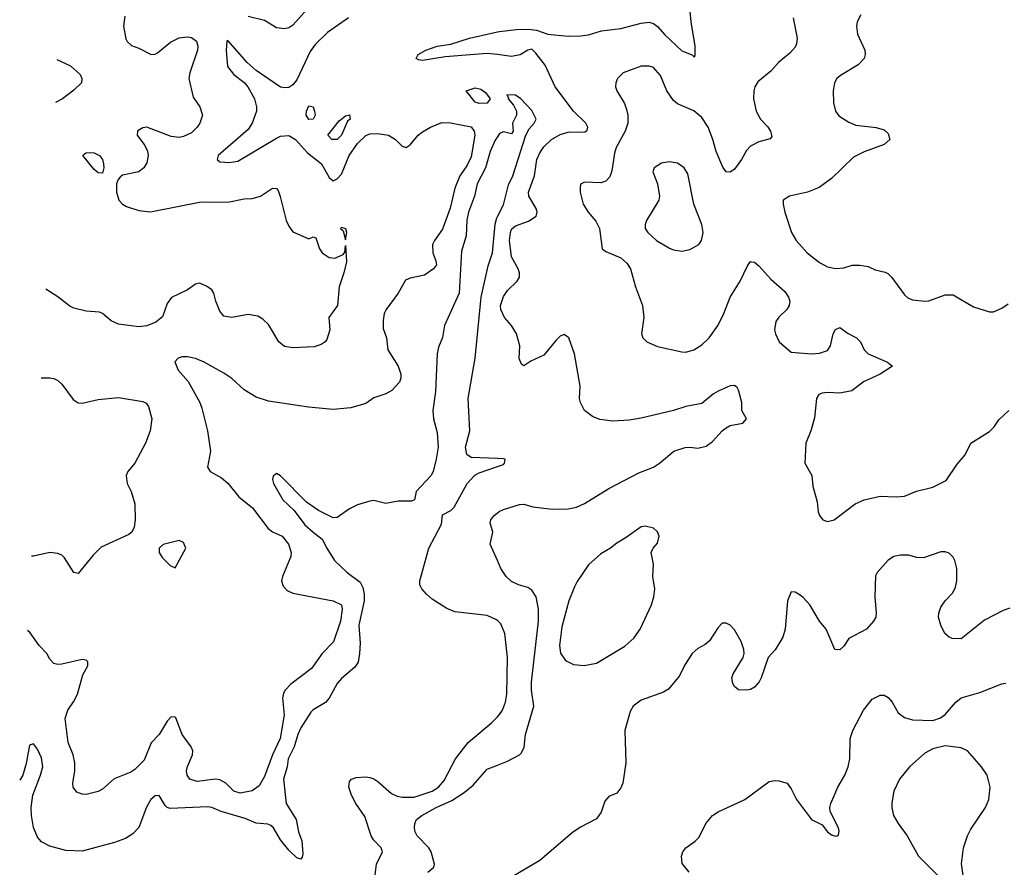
# Model space of a CAD drawing. Header units: inches. Extents: x 1834610 to 2027685, y 642842 to 774116.
# Tile 120 of 256: x 1837642 to 1842503, y 711794 to 715981. Entities that reach past the tile are written whole.
import ezdxf

# ---------------------------------------------------------------- set-up
doc = ezdxf.new("R2010")
doc.units = ezdxf.units.IN
doc.header["$MEASUREMENT"] = 0
doc.layers.add('B8731', color=7, linetype='Continuous')
doc.layers.add('B8741', color=7, linetype='Continuous')

msp = doc.modelspace()

# ---------------------------------------------------------------- linework, layer by layer
at = {"layer": 'B8731', "color": 5}
for points, elevation in [([(1839075.8, 716050), (1838990, 715954.4), (1838970, 715940.5), (1838950, 715935.5), (1838910, 715941.6), (1838850, 715977.6), (1838770, 715997.7)], 560), ([(1839265.8, 715990), (1839162.1, 715917.9), (1839101, 715859), (1839076.2, 715823.8), (1839010, 715684.6), (1838990, 715660.2), (1838970, 715646.3), (1838950, 715643.8), (1838930, 715648.7), (1838810, 715730.8), (1838764.3, 715770), (1838670, 715878.7), (1838664.4, 715875.6), (1838660.5, 715830), (1838668.4, 715750), (1838699.5, 715710), (1838750.9, 715670.9), (1838768.7, 715650), (1838800.7, 715590), (1838810.9, 715550), (1838810.4, 715530), (1838789.1, 715470), (1838770, 715439.3), (1838622.4, 715310), (1838616.9, 715290), (1838630, 715279.8), (1838675.3, 715275.3), (1838718.3, 715281.7), (1838910, 715396.7), (1838930, 715406.1), (1838970, 715409.9), (1839003.6, 715390), (1839063.3, 715323.3), (1839131.1, 715270), (1839170, 715202.3), (1839190, 715185.6), (1839210, 715195.8), (1839230, 715218.8), (1839268.1, 715310), (1839310, 715369), (1839350, 715408.7), (1839370, 715416.7), (1839410, 715419.8), (1839462, 715410), (1839496.9, 715390), (1839530, 715357), (1839550, 715349.6), (1839570, 715362.9), (1839608.7, 715410), (1839630, 715426.6), (1839670.6, 715450), (1839726.7, 715473.3), (1839768.9, 715471.1), (1839871.3, 715451.3), (1839886.2, 715430), (1839888, 715410), (1839870, 715304.4), (1839850, 715258.9), (1839815.5, 715210), (1839790.5, 715149.5), (1839767.4, 715050), (1839730, 714946), (1839689.6, 714890), (1839680.5, 714870), (1839682, 714830), (1839696.9, 714790), (1839699.6, 714770), (1839684.5, 714750), (1839640.1, 714719.9), (1839570, 714704.2), (1839545.8, 714694.2), (1839510.9, 714630), (1839450.8, 714550), (1839441.6, 714530), (1839435.9, 714495.9), (1839435.8, 714455.8), (1839453.3, 714410), (1839459.6, 714350), (1839509.7, 714270), (1839523.5, 714230), (1839523.5, 714210), (1839517.4, 714190), (1839479.5, 714150), (1839450, 714133.7), (1839390, 714113.7), (1839350, 714084.9), (1839276.2, 714063.8), (1839190, 714056.5), (1839066.9, 714066.9), (1838870, 714096.9), (1838810, 714116.5), (1838750, 714152.4), (1838688.5, 714208.5), (1838650, 714234.7), (1838553.4, 714290), (1838510, 714307.8), (1838470, 714315.9), (1838444.6, 714315.4), (1838423.7, 714310), (1838408.5, 714291.5), (1838424.2, 714250), (1838473.8, 714193.8), (1838531.4, 714090), (1838541.8, 714061.8), (1838568.3, 713950), (1838583.1, 713850), (1838569.5, 713770.5), (1838577.1, 713757.1), (1838582, 713750), (1838638, 713718), (1838670, 713692.1), (1838723.7, 713623.7), (1838791.8, 713570), (1838867.9, 713467.9), (1838890, 713452.1), (1838937.6, 713430), (1838969.7, 713390), (1838981.7, 713350), (1838980.4, 713330), (1838939.2, 713230), (1838935.1, 713210), (1838943.3, 713183.3), (1838962.2, 713162.2), (1838990, 713148.4), (1839190, 713110.9), (1839231.1, 713090), (1839234.5, 713070), (1839226.2, 713010), (1839191.7, 712908.3), (1839134.7, 712850), (1839083, 712777), (1838981.1, 712698.9), (1838953.1, 712670), (1838945, 712655), (1838939.4, 712630), (1838946.9, 712546.9), (1838927.2, 712430), (1838889.4, 712350.6), (1838850, 712242.4), (1838824, 712196), (1838790, 712172.2), (1838730, 712160.2), (1838699.5, 712170), (1838660.3, 712210), (1838630, 712226.5), (1838609.3, 712229.3), (1838518.4, 712218.4), (1838481.3, 712230), (1838468.7, 712248.7), (1838465.8, 712270), (1838470, 712292.3), (1838494.9, 712350), (1838496.5, 712370), (1838487.9, 712390), (1838444.2, 712450), (1838412.6, 712532.6), (1838410, 712536.3), (1838390, 712537.1), (1838370, 712516.4), (1838330, 712450.3), (1838291.5, 712408.5), (1838256.6, 712323.4), (1838210, 712277.7), (1838190, 712264.9), (1838108.9, 712231.1), (1838050, 712180.4), (1838030, 712168.5), (1837970, 712154.4), (1837950, 712154.9), (1837924.7, 712164.7), (1837906, 712190), (1837904.9, 712210), (1837914.9, 712270), (1837914.3, 712310), (1837905.2, 712350), (1837880.8, 712410), (1837866.7, 712530), (1837878.9, 712570), (1837908, 712612), (1837927.2, 712650), (1837954.4, 712745.6), (1837977.6, 712790), (1837979.1, 712810), (1837970, 712818), (1837950, 712820.4), (1837850, 712797.6), (1837830, 712796.4), (1837810, 712801.6), (1837790, 712822), (1837776.5, 712850), (1837738.8, 712890), (1837693.2, 712953.2), (1837681.1, 712963.6)], 540), ([(1838161.6, 715998.4), (1838154.3, 715950), (1838166.7, 715886.7), (1838172.7, 715872.7), (1838193.9, 715853.9), (1838230, 715841.1), (1838290.4, 715809.6), (1838310, 715811.5), (1838322.3, 715817.7), (1838386.7, 715870), (1838430, 715890.8), (1838470, 715896.8), (1838490, 715894), (1838515.1, 715875.1), (1838521.5, 715850), (1838519.8, 715830), (1838481.4, 715718.6), (1838476.4, 715690), (1838497.7, 715597.7), (1838531.8, 715550), (1838543.6, 715510), (1838531.3, 715470), (1838517.6, 715450), (1838490, 715423.1), (1838450, 715403.7), (1838430, 715399.5), (1838390, 715403.7), (1838270, 715450.5), (1838250, 715446.8), (1838230, 715436), (1838224, 715430), (1838222.7, 715410), (1838259.6, 715359.6), (1838272.5, 715332.5), (1838276.1, 715310), (1838270, 715274), (1838254.5, 715250), (1838230, 715230.2), (1838150, 715212.4), (1838137.2, 715202.8), (1838127.9, 715192.1), (1838119.8, 715170), (1838120.5, 715130), (1838131.8, 715090), (1838149.9, 715069.9), (1838170, 715057.8), (1838230, 715038.2), (1838287.3, 715032.7), (1838538, 715082), (1838670, 715080.5), (1838750, 715095.8), (1838790, 715098), (1838830.3, 715109.7), (1838890, 715149), (1838910, 715148), (1838918, 715138), (1838927.3, 715107.3), (1838957.6, 714990), (1838970, 714961.2), (1838990, 714933.2), (1839070, 714899.3), (1839090, 714909), (1839103.1, 714903.1), (1839122.6, 714850), (1839135.1, 714830), (1839170, 714806.2), (1839196.9, 714803.1), (1839239.3, 714820.7), (1839247.7, 714832.3), (1839250, 714866), (1839254.9, 714785.1), (1839242.4, 714730), (1839218.6, 714661.4), (1839210.9, 714569.1), (1839168.4, 714510), (1839173.7, 714450), (1839157.8, 714402.2), (1839149.4, 714390), (1839130, 714376.4), (1839094.9, 714365.1), (1838990, 714359.5), (1838950, 714366.7), (1838921.6, 714390), (1838870, 714474.9), (1838841.8, 714501.8), (1838817.2, 714517.2), (1838770, 714524.4), (1838690, 714510.7), (1838650, 714516), (1838630, 714542), (1838610.8, 714590), (1838600.7, 714630), (1838590, 714646), (1838564.1, 714664.1), (1838530, 714679.1), (1838510, 714675.5), (1838470, 714646.4), (1838391.1, 714608.9), (1838370, 714578.8), (1838346.4, 714513.6), (1838313.4, 714486.6), (1838270, 714469.2), (1838230, 714464), (1838130, 714476.9), (1838093, 714493), (1838050, 714530.4), (1838036.2, 714536.2), (1837970, 714541.3), (1837910, 714556.4), (1837890, 714566.4), (1837830, 714612.2), (1837770.5, 714650.1)], 560), ([(1840000, 715808.6), (1839950, 715815), (1839742.5, 715797.5), (1839630, 715779.5), (1839610, 715782.4), (1839599.1, 715790), (1839608.5, 715810), (1839647.7, 715830), (1839702.8, 715850), (1839770, 715860.4), (1839863, 715890), (1840000, 715920.9)], 540), ([(1837825.4, 715784.3), (1837892.7, 715752.7), (1837940.9, 715710), (1837949.5, 715690), (1837946.6, 715670), (1837910, 715633.4), (1837853.2, 715590), (1837819.2, 715571.7)], 580), ([(1840000, 715402.4), (1839990, 715386), (1839965, 715330), (1839941.6, 715250), (1839899.6, 715170), (1839886.7, 715110), (1839856.9, 715030), (1839849.6, 714990.4), (1839846.8, 714913.2), (1839822.5, 714837.5), (1839811.6, 714630), (1839739.7, 714470), (1839728.8, 714411.2), (1839710, 714362.8), (1839702.8, 714330), (1839695.2, 714144.8), (1839680.7, 714050), (1839684.6, 714010), (1839702.1, 713942.1), (1839707.8, 713870), (1839697.8, 713810), (1839682.6, 713750), (1839672.2, 713727.8), (1839599.5, 713650), (1839590.5, 713609.5), (1839576.9, 713603.1), (1839510, 713602.2), (1839450, 713591.8), (1839390, 713605.7), (1839370, 713603.6), (1839310, 713585.2), (1839270, 713564.2), (1839210, 713521.5), (1839190, 713520.2), (1839117.1, 713557.1), (1839058.4, 713598.4), (1838930, 713727.7), (1838910, 713738.8), (1838892.9, 713727.1), (1838889.6, 713710), (1838894.5, 713690), (1838941.1, 713610), (1838997.6, 713557.6), (1839050, 713486.5), (1839090, 713449), (1839135.4, 713415.4), (1839157.5, 713370), (1839195.3, 713310), (1839258.7, 713250), (1839322, 713202), (1839336.4, 713176.4), (1839343, 713143), (1839341.8, 713110), (1839316.3, 712990), (1839322.2, 712902.2), (1839320.1, 712850), (1839312.5, 712807.5), (1839297.1, 712782.9), (1839230, 712726.7), (1839210, 712702.7), (1839169.9, 712630), (1839152.4, 712607.6), (1839090, 712572), (1839079.5, 712560.5), (1839030, 712483.5), (1839014.4, 712450), (1838996.4, 712390), (1838967.7, 712330), (1838962.8, 712290), (1838943.8, 712230), (1838957.3, 712110), (1839007.5, 712030), (1839018.4, 711970), (1839034.4, 711925.6), (1839039, 711861), (1839036.4, 711843.6), (1839030, 711834), (1839010, 711840.4), (1838970, 711878.7), (1838930, 711930.4), (1838895.3, 711990), (1838881.3, 712001.3), (1838866.6, 712006.6), (1838810, 712012), (1838755.7, 712035.7), (1838637.3, 712070), (1838589.7, 712089.7), (1838570, 712093), (1838385, 712085), (1838369.6, 712089.6), (1838359.4, 712099.4), (1838330, 712148.4), (1838310, 712147), (1838289.7, 712130), (1838268.3, 712091.7), (1838229.8, 711990.2), (1838200.4, 711959.6), (1838163.9, 711936.1), (1838110, 711916.1), (1837950, 711874), (1837870, 711876.9), (1837790, 711899.2), (1837750, 711920.7), (1837730, 711942.7), (1837710.1, 711990.1), (1837699.6, 712050), (1837698.2, 712090), (1837706.6, 712150), (1837745.2, 712250), (1837755.7, 712290), (1837750, 712335.2), (1837730, 712377.3), (1837710, 712403.6), (1837690, 712398.4), (1837673.6, 712306.4), (1837657.7, 712250), (1837642, 712224.5)], 520), ([(1840000, 713813.5), (1839870, 713819.3), (1839850, 713834), (1839842.9, 713870), (1839864, 713950), (1839855.8, 714110), (1839890.5, 714310), (1839920.1, 714610), (1839954.4, 714765.6), (1839976.6, 714830), (1839988.6, 714971.4), (1839997.1, 715002.9), (1840000, 715008.4)], 520), ([(1837747.3, 714212.1), (1837790, 714212.8), (1837810, 714209.6), (1837830, 714198.7), (1837850, 714180.7), (1837905.9, 714105.9), (1837930, 714088.2), (1837950, 714086.9), (1838030, 714105.3), (1838130, 714114.8), (1838250, 714095.1), (1838266.2, 714086.2), (1838278.4, 714070), (1838295.1, 714010), (1838286.6, 713950), (1838262.6, 713890), (1838210, 713790.6), (1838175.1, 713750), (1838167.6, 713730), (1838173.3, 713690), (1838191.5, 713650), (1838209.6, 713590), (1838212.3, 713510), (1838206.3, 713473.7), (1838195.3, 713450), (1838181.2, 713438.8), (1838044.8, 713375.2), (1838003.9, 713336.1), (1837930, 713246), (1837910, 713251), (1837863.7, 713323.7), (1837850, 713336.3), (1837830, 713344.4), (1837790, 713348.7), (1837710, 713331.8), (1837700.6, 713330.9)], 560), ([(1840000, 713013.3), (1839996.5, 713016.5), (1839950, 713038.4), (1839790, 713055.8), (1839750, 713072.2), (1839678.3, 713118.3), (1839650, 713144.2), (1839627.1, 713170), (1839618, 713190), (1839616.6, 713210), (1839662.5, 713370), (1839724.7, 713490), (1839730, 713535.4), (1839770, 713557.1), (1839787.4, 713572.6), (1839850.2, 713690), (1839888.9, 713731.1), (1839910, 713743.5), (1840000, 713773.9)], 520), ([(1840000, 713309.5), (1839963.8, 713390), (1839977.6, 713450), (1839964.8, 713495.2), (1839967, 713510), (1839982.4, 713530), (1840000, 713544.7)], 540), ([(1839393.5, 711730), (1839402.8, 711810), (1839432.4, 711870), (1839427.2, 711890), (1839389.2, 711929.2), (1839376.6, 711950), (1839345.7, 712045.7), (1839300.7, 712110), (1839279.7, 712150), (1839266.7, 712190), (1839270, 712218), (1839280.5, 712230), (1839302.6, 712237.4), (1839350, 712240.9), (1839370, 712237.9), (1839390, 712231.1), (1839410, 712217.4), (1839478.1, 712158.1), (1839505.7, 712145.7), (1839530, 712141.4), (1839590, 712140.7), (1839677.7, 712170), (1839710, 712190), (1839737.3, 712222.7), (1839792.8, 712330), (1839856.4, 712410), (1839971.9, 712508.1), (1840000, 712536.9)], 520), ([(1839656.3, 711770), (1839685.7, 711794.3), (1839690.4, 711810), (1839673.4, 711870), (1839661.1, 711890), (1839603.7, 711950), (1839594.9, 711970), (1839590.3, 711990), (1839592, 712010), (1839601.3, 712030), (1839626.4, 712050), (1839698.7, 712090), (1839775.3, 712124.7), (1839835.6, 712164.4), (1839880.1, 712199.9), (1839950, 712278.7), (1840000, 712298.5)], 540)]:
    msp.add_lwpolyline(points, dxfattribs=dict(at, elevation=elevation))
for points, elevation in [([(1839910, 715567.6), (1839890, 715574), (1839846, 715630), (1839890, 715644), (1839918, 715638), (1839941.1, 715621.1), (1839964.7, 715590), (1839950, 715569.3)], 520), ([(1839070, 715488), (1839056.9, 715510), (1839058, 715530), (1839070, 715555.5), (1839090, 715550.6), (1839097.6, 715530), (1839101.3, 715510), (1839090, 715489.6)], 520), ([(1839210, 715389.2), (1839183.7, 715390), (1839163.7, 715410), (1839218.9, 715481.1), (1839250, 715506.8), (1839270.6, 715510.6), (1839272.7, 715490), (1839260.8, 715479.2), (1839230.6, 715410)], 520), ([(1838050, 715223.7), (1838030, 715225.1), (1838010, 715242), (1837953.2, 715310), (1837961.2, 715318.8), (1837970, 715324), (1837990, 715325.5), (1838010, 715323), (1838036.3, 715310), (1838050, 715290.8), (1838056.5, 715270), (1838058, 715250)], 560), ([(1839230, 714955.1), (1839224.9, 714950), (1839238.5, 714938.5), (1839250, 714894), (1839257, 714930), (1839252, 714948)], 560), ([(1838430, 713408), (1838350, 713388.7), (1838331.3, 713370), (1838331.3, 713350), (1838344.5, 713324.5), (1838385.4, 713285.4), (1838410, 713274), (1838462, 713370), (1838450, 713398)], 560)]:
    msp.add_lwpolyline(points, close=True, dxfattribs=dict(at, elevation=elevation))
at = {"layer": 'B8741', "color": 5}
for points, elevation in [([(1840000, 715920.9), (1840010, 715923.2), (1840092.8, 715932.8), (1840154.5, 715934.6), (1840193.2, 715930), (1840250, 715909.6), (1840350, 715900.4), (1840410, 715901), (1840450, 715905.7), (1840514.2, 715925.8), (1840610, 715937.4), (1840710, 715964.5), (1840750, 715969.8), (1840770, 715962.4), (1840790, 715947.1), (1840826.2, 715906.2), (1840910, 715827.9), (1840965.4, 715805.4), (1840970, 715795.3), (1840977.3, 715802.7), (1840976.5, 715850), (1840956.8, 715970), (1840945, 716090)], 540), ([(1841459.5, 715990), (1841480.4, 715890), (1841477.3, 715862.7), (1841470, 715845.2), (1841443.9, 715816.1), (1841387.3, 715770), (1841350, 715726.6), (1841285.9, 715674.1), (1841270.4, 715650), (1841266, 715630), (1841264.4, 715590), (1841277.6, 715530), (1841298.5, 715490), (1841333.6, 715453.6), (1841349.1, 715430), (1841355.3, 715404.8), (1841347.2, 715392.8), (1841290, 715377.7), (1841250, 715356.5), (1841230, 715334.5), (1841205.1, 715290), (1841170, 715243.5), (1841150, 715228.3), (1841130, 715229.7), (1841113, 715253), (1841079.9, 715330), (1841063.2, 715390), (1841039.9, 715450), (1841010, 715498.4), (1840970, 715531.6), (1840890, 715565.4), (1840870, 715582.4), (1840836.9, 715630), (1840805.5, 715705.5), (1840770, 715745.1), (1840750, 715751.2), (1840710, 715751.1), (1840621.8, 715718.2), (1840593, 715690), (1840585.5, 715670), (1840583.8, 715650), (1840590.4, 715630), (1840627.2, 715567.2), (1840637.6, 715537.6), (1840643.6, 715510), (1840643.6, 715470), (1840631.4, 715430), (1840586, 715350), (1840578, 715322), (1840565.9, 715234.1), (1840555, 715205), (1840535.8, 715184.2), (1840510, 715175.4), (1840430, 715179.3), (1840410.7, 715169.3), (1840408, 715150), (1840408.4, 715130), (1840423.1, 715070), (1840448.5, 715030), (1840485.8, 714985.8), (1840503.7, 714950), (1840517.3, 714850), (1840535.6, 714835.6), (1840610, 714804.2), (1840638.8, 714778.8), (1840656.5, 714750), (1840681.3, 714661.3), (1840715.8, 714570), (1840723.8, 714510), (1840710.8, 714430), (1840718, 714410), (1840738, 714390), (1840790, 714367.7), (1840910, 714340.3), (1840930, 714339.5), (1840970, 714350.3), (1841010, 714375.8), (1841045.6, 714410), (1841090, 714473), (1841118.7, 714530), (1841148.6, 714610), (1841199, 714690), (1841234.9, 714765.1), (1841250, 714786), (1841254.2, 714785.8), (1841270, 714783.7), (1841290, 714765.7), (1841350, 714700.3), (1841419.1, 714639.1), (1841438, 714610), (1841443.7, 714590), (1841440.4, 714570), (1841428.2, 714550), (1841390, 714512), (1841374.4, 714490), (1841368.9, 714450), (1841372.7, 714430), (1841390.7, 714390), (1841450, 714338.8), (1841550.3, 714330.3), (1841590, 714334.6), (1841630, 714347.2), (1841644.2, 714370), (1841657.6, 714430), (1841670, 714450.6), (1841690, 714460.7), (1841731.7, 714431.7), (1841773.4, 714410), (1841793, 714390), (1841810.5, 714350), (1841830.3, 714330.3), (1841926, 714290), (1841950.5, 714270.5), (1841890, 714229.8), (1841808, 714192), (1841750, 714148.6), (1841690, 714136.4), (1841630, 714139.1), (1841604.2, 714135.8), (1841587.7, 714130), (1841574.9, 714110), (1841565.7, 714014.3), (1841547.4, 713950), (1841522, 713890), (1841517.6, 713790), (1841552.4, 713730), (1841556.7, 713676.7), (1841578.8, 713598.8), (1841583, 713550), (1841590, 713531.3), (1841606.8, 713510), (1841630, 713502), (1841662, 713510), (1841767, 713590), (1841810.7, 713609.3), (1841890, 713627.3), (1841970, 713624.7), (1842010, 713628.1), (1842068.5, 713651.5), (1842150, 713671.9), (1842215.5, 713704.5), (1842270, 713785.5), (1842308.6, 713831.4), (1842337.6, 713890), (1842430, 713946.7), (1842452.1, 713970), (1842475, 714005), (1842524.7, 714050)], 560), ([(1841794.5, 716005.5), (1841776.9, 715970), (1841772.6, 715950), (1841777.6, 715910), (1841813.8, 715830), (1841815.3, 715810), (1841810.3, 715790), (1841781.8, 715758.1), (1841693.7, 715706.3), (1841676, 715690), (1841664, 715670), (1841657.3, 715630), (1841658.7, 715570), (1841668.7, 715528.7), (1841685.9, 715505.9), (1841734.8, 715474.8), (1841770, 715460.3), (1841870, 715448.8), (1841910, 715437.6), (1841930, 715418.8), (1841938, 715390), (1841910, 715364.2), (1841810, 715327.8), (1841758.3, 715301.7), (1841650, 715196.9), (1841587.9, 715152.1), (1841531.5, 715128.5), (1841442, 715110), (1841411, 715090), (1841410.7, 715069.3), (1841419.1, 715030), (1841452.4, 714930), (1841463.1, 714910), (1841475.3, 714890), (1841528.8, 714830), (1841590, 714781.5), (1841630, 714760.8), (1841670, 714752.6), (1841710, 714756.1), (1841751.8, 714768.2), (1841790, 714769.2), (1841830, 714761.3), (1841865.2, 714745.2), (1841914.6, 714734.6), (1841928.1, 714728.1), (1841948.1, 714708.1), (1842010, 714621.6), (1842027.1, 714607.1), (1842050, 714598), (1842109.7, 714590.3), (1842130, 714591.8), (1842210, 714622.3), (1842250, 714621.7), (1842350, 714562.4), (1842430, 714538), (1842450, 714538), (1842490, 714556.4), (1842521.7, 714578.3)], 580), ([(1840000, 713544.7), (1840008.3, 713551.7), (1840030, 713562), (1840110, 713586.3), (1840130, 713587.8), (1840174.5, 713574.5), (1840270, 713563.1), (1840350, 713564.8), (1840390, 713573.1), (1840430, 713590.8), (1840550, 713666.2), (1840697.6, 713742.4), (1840770, 713770.7), (1840800.9, 713790), (1840870.6, 713850), (1840927.5, 713867.5), (1840949.5, 713869.5), (1840990, 713864.5), (1841030, 713874.7), (1841062.7, 713897.3), (1841110, 713949.6), (1841130, 713965.1), (1841150, 713976.9), (1841212.5, 713987.5), (1841230.6, 714009.4), (1841206.8, 714050), (1841207.3, 714090), (1841190.6, 714150.6), (1841184, 714164), (1841170, 714174), (1841150, 714172.4), (1841090, 714145.7), (1841067.4, 714132.6), (1841010, 714085.4), (1840930, 714071.2), (1840869.2, 714050), (1840710, 714013.1), (1840650, 714002.3), (1840570, 713997.7), (1840506.7, 714006.7), (1840470, 714020.4), (1840430.3, 714050.3), (1840410.4, 714090), (1840406, 714110), (1840408.6, 714171.4), (1840381.6, 714330), (1840353.4, 714410), (1840330, 714426.8), (1840310, 714417.3), (1840290, 714398), (1840230, 714324), (1840165.6, 714294.4), (1840130, 714272), (1840119.6, 714279.6), (1840107.3, 714307.3), (1840110.6, 714369.4), (1840094.9, 714430), (1840070.4, 714470), (1840035.3, 714510), (1840016.5, 714550), (1840015.6, 714570), (1840030, 714614), (1840050, 714643.6), (1840098.4, 714690), (1840108.5, 714710), (1840108.8, 714730), (1840102.3, 714750), (1840070.2, 714810), (1840059.3, 714890), (1840064.1, 714930), (1840070, 714946), (1840090, 714962.7), (1840153.4, 714986.6), (1840192.2, 715010), (1840197.3, 715030), (1840191.8, 715048.2), (1840155.9, 715110), (1840154.3, 715130), (1840183.9, 715210), (1840195.5, 715290), (1840210, 715324), (1840230, 715353.3), (1840267.9, 715390), (1840310, 715413.4), (1840350, 715426), (1840432.8, 715427.2), (1840443.7, 715436.3), (1840447.2, 715450), (1840436.5, 715470), (1840376.2, 715530), (1840286, 715650), (1840236.5, 715756.5), (1840190, 715816), (1840170, 715834.8), (1840150, 715830.7), (1840112.1, 715807.9), (1840070, 715799.6), (1840000, 715808.6)], 540), ([(1840000, 715008.4), (1840030, 715066.6), (1840055.1, 715164.9), (1840076.1, 715210), (1840140.1, 715410), (1840157.6, 715442.4), (1840182, 715470), (1840191, 715490), (1840170, 715532.6), (1840116.4, 715590), (1840090, 715607.7), (1840046, 715610), (1840055.3, 715595.3), (1840054, 715590), (1840078.9, 715558.9), (1840094.3, 715530), (1840094.7, 715510), (1840075.4, 715470), (1840078.7, 715430), (1840070, 715418), (1840030, 715427.3), (1840017.5, 715422.5), (1840010, 715418.8), (1840000, 715402.4)], 520), ([(1840000, 713773.9), (1840030, 713784), (1840036, 713790), (1840038, 713810), (1840030, 713812.2), (1840000, 713813.5)], 520), ([(1842530, 713075), (1842497.4, 713062.6), (1842404.9, 713015.1), (1842290, 712922.6), (1842244.9, 712924.9), (1842230, 712930.5), (1842208.4, 712950), (1842188.7, 712990), (1842178, 713030), (1842179.5, 713050), (1842190, 713079.3), (1842210.4, 713110), (1842248.7, 713150), (1842262.4, 713177.6), (1842267.6, 713210), (1842268, 713270), (1842259.1, 713310), (1842250, 713326), (1842230, 713346.8), (1842210, 713353.4), (1842190, 713353), (1842103, 713323), (1842070, 713324.9), (1842030, 713335.5), (1841990, 713335.5), (1841958, 713330), (1841930, 713311), (1841874.5, 713250), (1841866.6, 713233.4), (1841863, 713130), (1841869.6, 713050), (1841867.6, 713030), (1841857.6, 713010), (1841822, 712970), (1841735.1, 712924.9), (1841710, 712886.8), (1841690, 712867.7), (1841666.8, 712870), (1841623, 712970), (1841590, 713010.5), (1841542.6, 713090), (1841510, 713126.7), (1841490, 713142.4), (1841470, 713154), (1841450, 713154.8), (1841432.8, 713110), (1841420.4, 712970), (1841410, 712930.8), (1841371.4, 712868.6), (1841337.2, 712830), (1841302, 712730), (1841291.8, 712710), (1841270, 712684.4), (1841250, 712672.7), (1841230, 712668.5), (1841190.5, 712670.5), (1841170, 712686.8), (1841161.7, 712701.7), (1841158, 712730), (1841163.8, 712750), (1841214, 712830), (1841219.1, 712850), (1841216.3, 712870), (1841204, 712910), (1841170, 712966.8), (1841150, 712990.8), (1841130, 713001), (1841110, 713001), (1841090, 712978.8), (1841046.9, 712913.1), (1841025.3, 712894.7), (1840990, 712875.5), (1840962, 712850), (1840925.9, 712794.1), (1840899.4, 712740.6), (1840845.1, 712674.9), (1840820.7, 712659.3), (1840710, 712619.3), (1840670, 712590.6), (1840655.9, 712564.1), (1840629.6, 712470), (1840634.7, 712310), (1840619.6, 712210), (1840610, 712186.8), (1840590, 712160.7), (1840550, 712144), (1840530, 712120.7), (1840512.9, 712067.1), (1840490, 712033), (1840410, 711992.4), (1840370, 711964.4), (1840210, 711828.5), (1840072.5, 711747.5)], 540), ([(1840000, 712298.5), (1840050, 712318.3), (1840110, 712349.6), (1840119.9, 712360.1), (1840132.9, 712387.1), (1840139.5, 712450), (1840180.8, 712590), (1840169.2, 712670), (1840168.3, 712708.3), (1840202.8, 713010), (1840203, 713070), (1840190.9, 713130.9), (1840170, 713163.1), (1840150, 713176), (1840104, 713190), (1840070, 713206.7), (1840043.6, 713230), (1840017.8, 713270), (1840000, 713309.5)], 540), ([(1840000, 712536.9), (1840011.4, 712548.6), (1840025.5, 712570), (1840040.1, 712610), (1840046.9, 712650), (1840050.8, 712830), (1840037.6, 712950), (1840017.4, 712997.4), (1840000, 713013.3)], 520), ([(1840946.8, 711770), (1840912.5, 711812.5), (1840908.5, 711848.5), (1840916.4, 711870), (1840930.5, 711890), (1840977.2, 711922.8), (1840997, 711943), (1841028.7, 712010), (1841062.4, 712050), (1841090, 712067.8), (1841222, 712130), (1841341.7, 712218.3), (1841370, 712223.6), (1841390, 712221.3), (1841430, 712209.6), (1841450, 712182), (1841476.1, 712130), (1841550, 712030.8), (1841603.4, 712003.4), (1841630, 711969.7), (1841650, 711955.1), (1841670, 711947.8), (1841678, 711950), (1841684.5, 711955.5), (1841687.7, 711972.3), (1841683.7, 711990), (1841642.8, 712070), (1841641.2, 712090), (1841646.2, 712110), (1841681.2, 712190), (1841716.1, 712250), (1841731.5, 712290), (1841739.6, 712330), (1841742, 712430), (1841754.7, 712470), (1841807.9, 712570), (1841850, 712624.4), (1841890, 712645.1), (1841910, 712644.8), (1841930, 712633.3), (1841948.7, 712610), (1841977.9, 712557.9), (1842010, 712534.5), (1842050, 712522), (1842150, 712519.9), (1842187.4, 712532.6), (1842210.7, 712549.3), (1842263.5, 712610), (1842290, 712631.1), (1842382.6, 712657.4), (1842490, 712700.5), (1842510, 712703.5)], 540), ([(1842305.4, 711705.4), (1842291.7, 711811.7), (1842301.3, 711890), (1842320.5, 711950), (1842337.5, 711982.5), (1842409.7, 712090), (1842425.7, 712130), (1842433.3, 712190), (1842417.6, 712250), (1842390.6, 712290.6), (1842321.6, 712370), (1842290, 712383.9), (1842210, 712394), (1842150, 712378.8), (1842110, 712358), (1842034.9, 712290), (1841984.6, 712230), (1841957.6, 712170), (1841947.5, 712112.5), (1841947.5, 712087.5), (1841955.8, 712050), (1841978.4, 712010), (1842023.7, 711950), (1842079.3, 711850), (1842173.8, 711753.8)], 560)]:
    msp.add_lwpolyline(points, dxfattribs=dict(at, elevation=elevation))
for points, elevation in [([(1840850, 715279.7), (1840810, 715273.3), (1840774, 715250), (1840767.7, 715230), (1840790.2, 715170.2), (1840799.7, 715110), (1840797.2, 715090), (1840736.5, 714990), (1840729.2, 714970), (1840730.3, 714950), (1840742.8, 714930), (1840786, 714890), (1840850, 714853.1), (1840870, 714844.6), (1840910, 714838), (1840950, 714845.7), (1840994, 714870), (1841007.3, 714890), (1841015.8, 714930), (1841009.7, 714970), (1840969.8, 715069.8), (1840940.5, 715220.5), (1840922.4, 715250), (1840890, 715272.8)], 580), ([(1840730, 713479.3), (1840710, 713476), (1840636.7, 713423.3), (1840590, 713396), (1840558.8, 713370), (1840510, 713342.4), (1840450, 713287.8), (1840393.3, 713206.7), (1840380.4, 713179.6), (1840353.6, 713110), (1840318, 712982), (1840306.9, 712890), (1840311.3, 712851.3), (1840336.1, 712816.1), (1840375.3, 712795.3), (1840428.5, 712791.5), (1840490, 712803.1), (1840630, 712887.1), (1840673.6, 712926.4), (1840705.6, 712970), (1840760.4, 713090), (1840773, 713130), (1840777.6, 713170), (1840767.8, 713230), (1840771.5, 713291.5), (1840759.3, 713350), (1840769, 713370), (1840790, 713396), (1840799.5, 713430), (1840791.2, 713451.2), (1840770, 713469.2)], 560)]:
    msp.add_lwpolyline(points, close=True, dxfattribs=dict(at, elevation=elevation))

doc.saveas('drawing.dxf')
